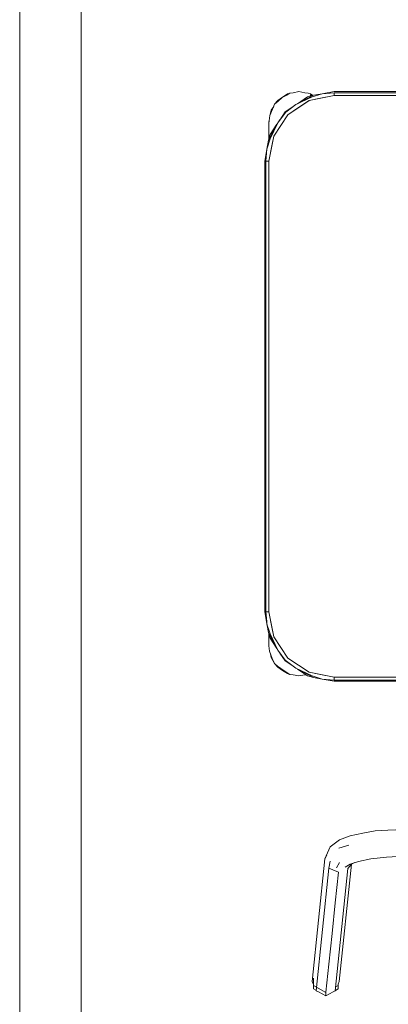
# Model space of a CAD drawing. Header units: millimetres. Extents: x -261 to 187, y -214 to 106.
# Tile 78 of 256: x -221.849 to -221.568, y -152.48 to -151.729. Entities that reach past the tile are written whole.
import ezdxf

# ---------------------------------------------------------------- set-up
doc = ezdxf.new("R2010")
doc.units = ezdxf.units.MM
doc.header["$LTSCALE"] = 0.005
doc.header["$MEASUREMENT"] = 0
for name, color, linetype, lineweight in [('IFC-Elemento de mobília-Contorno', 9, 'Continuous', 5), ('IFC-Parede-Contorno', 9, 'Continuous', 5), ('IFC-Viga-Contorno', 9, 'Continuous', 5)]:
    doc.layers.add(name, color=color, linetype=linetype, lineweight=lineweight)

msp = doc.modelspace()

# ---------------------------------------------------------------- linework, layer by layer
at = {"layer": 'IFC-Elemento de mobília-Contorno', "lineweight": 5}
for p, q in [((-221.64854, -151.78815), (-221.64481, -151.78566)), ((-221.64536, -151.78659), (-221.64312, -151.78503)), ((-221.64481, -151.78566), (-221.64312, -151.78503)), ((-221.64312, -151.78503), (-221.64041, -151.78478)), ((-221.64041, -151.78478), (-221.63601, -151.7839)), ((-221.63601, -151.7839), (-221.63161, -151.78478)), ((-221.63161, -151.78478), (-221.6289, -151.78503)), ((-221.6289, -151.78503), (-221.62721, -151.78566)), ((-221.62721, -151.78566), (-221.62551, -151.78679)), ((-221.62605, -151.78797), (-221.61831, -151.78552)), ((-221.62503, -151.78665), (-221.61831, -151.78552)), ((-221.61831, -151.78552), (-221.60914, -151.7839)), ((-221.61831, -151.78552), (-221.60914, -151.78478)), ((-221.60914, -151.7839), (-221.36221, -151.7839)), ((-221.60914, -151.78478), (-221.36221, -151.78478)), ((-221.60914, -151.7869), (-221.60914, -151.78478)), ((-221.65462, -151.79339), (-221.65227, -151.79064)), ((-221.65462, -151.79339), (-221.65227, -151.79135)), ((-221.65227, -151.79064), (-221.64854, -151.78815)), ((-221.65227, -151.79135), (-221.64892, -151.78842)), ((-221.64892, -151.78842), (-221.64536, -151.78659)), ((-221.64449, -151.80154), (-221.62827, -151.7907)), ((-221.63844, -151.7938), (-221.62503, -151.78665)), ((-221.63844, -151.7938), (-221.62605, -151.78797)), ((-221.63722, -151.79315), (-221.62942, -151.78793)), ((-221.63638, -151.79612), (-221.62827, -151.7907)), ((-221.62942, -151.78793), (-221.62503, -151.78665)), ((-221.62827, -151.7907), (-221.60914, -151.7869)), ((-221.62827, -151.7907), (-221.62083, -151.78923)), ((-221.62757, -151.78646), (-221.6264, -151.78705)), ((-221.62083, -151.78923), (-221.60914, -151.7869)), ((-221.60914, -151.7869), (-221.60914, -151.78584)), ((-221.60914, -151.7869), (-221.11518, -151.7869)), ((-221.65832, -151.80222), (-221.65615, -151.79737)), ((-221.65788, -151.80125), (-221.65726, -151.7981)), ((-221.65726, -151.7981), (-221.65531, -151.79519)), ((-221.65615, -151.79737), (-221.65462, -151.79339)), ((-221.65224, -151.80759), (-221.64618, -151.79956)), ((-221.65075, -151.80562), (-221.64661, -151.79942)), ((-221.64661, -151.79942), (-221.64061, -151.79542)), ((-221.64618, -151.79956), (-221.63844, -151.7938)), ((-221.64449, -151.80154), (-221.63638, -151.79612)), ((-221.65938, -151.821), (-221.65224, -151.80759)), ((-221.65901, -151.8081), (-221.65832, -151.80222)), ((-221.65901, -151.8069), (-221.65879, -151.80622)), ((-221.65901, -151.8069), (-221.65879, -151.80622)), ((-221.65901, -151.81188), (-221.65901, -151.8069)), ((-221.65901, -151.80931), (-221.65901, -151.8081)), ((-221.65807, -151.81999), (-221.65224, -151.80759)), ((-221.65533, -151.81776), (-221.64449, -151.80154)), ((-221.65224, -151.80759), (-221.6507, -151.80554)), ((-221.64991, -151.80965), (-221.64449, -151.80154)), ((-221.65901, -151.81059), (-221.65901, -151.80931)), ((-221.65901, -151.81188), (-221.65901, -151.81059)), ((-221.65901, -151.81973), (-221.65901, -151.81188)), ((-221.65901, -151.8181), (-221.65901, -151.81499)), ((-221.6581, -151.81662), (-221.6529, -151.80884)), ((-221.65533, -151.81776), (-221.64991, -151.80965)), ((-221.66051, -151.82772), (-221.65807, -151.81999)), ((-221.66051, -151.82772), (-221.65938, -151.821)), ((-221.65938, -151.821), (-221.6581, -151.81662)), ((-221.65938, -151.821), (-221.65901, -151.82032)), ((-221.65913, -151.83689), (-221.65533, -151.81776)), ((-221.65901, -151.81973), (-221.65901, -151.8181)), ((-221.65681, -151.8252), (-221.65533, -151.81776)), ((-221.66213, -151.83689), (-221.66051, -151.82772)), ((-221.66125, -151.83689), (-221.66051, -151.82772)), ((-221.65913, -151.83689), (-221.65681, -151.8252)), ((-221.66213, -152.18087), (-221.66213, -151.83689)), ((-221.66125, -152.18087), (-221.66125, -151.83689)), ((-221.66125, -151.83689), (-221.65913, -151.83689)), ((-221.66019, -151.83689), (-221.65913, -151.83689)), ((-221.65913, -152.18087), (-221.65913, -151.83689)), ((-221.66213, -152.18087), (-221.66051, -152.19004)), ((-221.66125, -152.18087), (-221.66065, -152.18834)), ((-221.66125, -152.18087), (-221.65913, -152.18087)), ((-221.66019, -152.18087), (-221.65913, -152.18087)), ((-221.65913, -152.18087), (-221.65681, -152.19256)), ((-221.65913, -152.18087), (-221.65533, -152.2)), ((-221.66065, -152.18835), (-221.66065, -152.18834)), ((-221.66065, -152.18835), (-221.66051, -152.19004)), ((-221.66051, -152.19004), (-221.65997, -152.19176)), ((-221.66051, -152.19004), (-221.65938, -152.19676)), ((-221.65997, -152.19176), (-221.65901, -152.19479)), ((-221.65938, -152.19676), (-221.6581, -152.20115)), ((-221.65938, -152.19676), (-221.65873, -152.19799)), ((-221.65901, -152.19479), (-221.65807, -152.19777)), ((-221.65901, -152.20189), (-221.65901, -152.19803)), ((-221.65901, -152.19888), (-221.65901, -152.19803)), ((-221.65873, -152.19799), (-221.65801, -152.19934)), ((-221.65807, -152.19777), (-221.65224, -152.21017)), ((-221.65681, -152.19256), (-221.65533, -152.2)), ((-221.65901, -152.20687), (-221.65901, -152.20189)), ((-221.65901, -152.20314), (-221.65901, -152.20189)), ((-221.65901, -152.20438), (-221.65901, -152.20314)), ((-221.65901, -152.20562), (-221.65901, -152.20438)), ((-221.6581, -152.20115), (-221.6529, -152.20892)), ((-221.65801, -152.19934), (-221.65224, -152.21017)), ((-221.65533, -152.2), (-221.64991, -152.20811)), ((-221.65533, -152.2), (-221.64449, -152.21622)), ((-221.65901, -152.20687), (-221.6585, -152.21106)), ((-221.6585, -152.21106), (-221.6565, -152.21654)), ((-221.65778, -152.21302), (-221.65726, -152.21567)), ((-221.65224, -152.21017), (-221.64647, -152.21791)), ((-221.65059, -152.21237), (-221.64661, -152.21834)), ((-221.64991, -152.20811), (-221.64449, -152.21622)), ((-221.65726, -152.21567), (-221.65462, -152.22039)), ((-221.6565, -152.21654), (-221.65462, -152.22039)), ((-221.65462, -152.22039), (-221.65249, -152.22246)), ((-221.65462, -152.22039), (-221.65227, -152.22313)), ((-221.64661, -152.21834), (-221.64037, -152.22251)), ((-221.64647, -152.21791), (-221.63844, -152.22397)), ((-221.64449, -152.21622), (-221.62827, -152.22706)), ((-221.64449, -152.21622), (-221.63638, -152.22164)), ((-221.63638, -152.22164), (-221.62827, -152.22706)), ((-221.65249, -152.22246), (-221.64645, -152.22647)), ((-221.65227, -152.22313), (-221.64854, -152.22563)), ((-221.64854, -152.22563), (-221.64481, -152.22812)), ((-221.64645, -152.22647), (-221.64312, -152.22874)), ((-221.64481, -152.22812), (-221.64312, -152.22874)), ((-221.64312, -152.22874), (-221.64041, -152.22899)), ((-221.64045, -152.22246), (-221.63844, -152.22397)), ((-221.64041, -152.22899), (-221.63601, -152.22987)), ((-221.63844, -152.22397), (-221.62605, -152.2298)), ((-221.63844, -152.22397), (-221.62503, -152.23111)), ((-221.63722, -152.22461), (-221.62942, -152.22983)), ((-221.63601, -152.22987), (-221.63161, -152.22899)), ((-221.63161, -152.22899), (-221.63079, -152.22892)), ((-221.62827, -152.22706), (-221.62083, -152.22854)), ((-221.62827, -152.22706), (-221.60914, -152.23086)), ((-221.62083, -152.22854), (-221.60914, -152.23086)), ((-221.62942, -152.22983), (-221.62503, -152.23111)), ((-221.62622, -152.23046), (-221.62503, -152.23111)), ((-221.62605, -152.2298), (-221.61831, -152.23224)), ((-221.62503, -152.23111), (-221.61831, -152.23224)), ((-221.61831, -152.23224), (-221.60914, -152.23298)), ((-221.61831, -152.23224), (-221.60914, -152.23386)), ((-221.60914, -152.23086), (-221.11518, -152.23086)), ((-221.60914, -152.23298), (-221.60914, -152.23086)), ((-221.60914, -152.23192), (-221.60914, -152.23086)), ((-221.60914, -152.23298), (-221.11518, -152.23298)), ((-221.60914, -152.23386), (-221.11518, -152.23386)), ((-221.58727, -152.34978), (-221.57786, -152.34819)), ((-221.57786, -152.34819), (-221.56821, -152.34748)), ((-221.56821, -152.34748), (-221.56214, -152.34739)), ((-221.61229, -152.36031), (-221.60511, -152.35494)), ((-221.60511, -152.35494), (-221.59697, -152.35201)), ((-221.59697, -152.35201), (-221.58727, -152.34978)), ((-221.61632, -152.36957), (-221.61329, -152.36251)), ((-221.61329, -152.36251), (-221.61229, -152.36031)), ((-221.60561, -152.36128), (-221.5981, -152.35903)), ((-221.62599, -152.463), (-221.61632, -152.36957)), ((-221.61632, -152.36957), (-221.61489, -152.36665)), ((-221.61329, -152.37667), (-221.61229, -152.37134)), ((-221.59706, -152.37346), (-221.59058, -152.37143)), ((-221.59058, -152.37143), (-221.58111, -152.36946)), ((-221.58111, -152.36946), (-221.56929, -152.36815)), ((-221.56929, -152.36815), (-221.55599, -152.36733)), ((-221.62296, -152.4701), (-221.61329, -152.37667)), ((-221.61329, -152.37667), (-221.60597, -152.37965)), ((-221.60963, -152.37816), (-221.60597, -152.37965)), ((-221.60833, -152.4702), (-221.59865, -152.37677)), ((-221.60751, -152.3762), (-221.60511, -152.37233)), ((-221.6053, -152.46314), (-221.59601, -152.37347)), ((-221.60079, -152.3757), (-221.59706, -152.37346)), ((-221.59865, -152.37677), (-221.59606, -152.37349)), ((-221.59606, -152.37349), (-221.59334, -152.37229)), ((-221.60839, -152.403), (-221.60597, -152.37965)), ((-221.61081, -152.42637), (-221.60839, -152.403)), ((-221.61323, -152.44972), (-221.61081, -152.42637)), ((-221.61546, -152.4713), (-221.61323, -152.44972)), ((-221.62498, -152.4661), (-221.62498, -152.46065)), ((-221.62599, -152.463), (-221.62498, -152.46536)), ((-221.62498, -152.4661), (-221.61556, -152.47136)), ((-221.62498, -152.46869), (-221.62498, -152.4661)), ((-221.62498, -152.46869), (-221.62312, -152.46973)), ((-221.60817, -152.46983), (-221.60613, -152.46869)), ((-221.60801, -152.46715), (-221.60613, -152.4661)), ((-221.60613, -152.46508), (-221.6053, -152.46314)), ((-221.60613, -152.46869), (-221.60613, -152.46508)), ((-221.60613, -152.4661), (-221.60613, -152.46508)), ((-221.60613, -152.46869), (-221.60613, -152.4661)), ((-221.62312, -152.46973), (-221.62296, -152.4701)), ((-221.62296, -152.4701), (-221.6211, -152.47086)), ((-221.6211, -152.47086), (-221.61556, -152.47395)), ((-221.61556, -152.47395), (-221.61005, -152.47087)), ((-221.61556, -152.47136), (-221.61546, -152.4713)), ((-221.61556, -152.47395), (-221.61556, -152.47136)), ((-221.61005, -152.47087), (-221.60833, -152.4702)), ((-221.60833, -152.4702), (-221.60817, -152.46983))]:
    msp.add_line(p, q, dxfattribs=at)
at = {"layer": 'IFC-Parede-Contorno', "lineweight": 5}
msp.add_line((-221.84907, -153.85838), (-221.84907, -148.88394), dxfattribs=at)
at = {"layer": 'IFC-Viga-Contorno', "lineweight": 5}
msp.add_line((-221.8021, -153.21455), (-221.8021, -149.60778), dxfattribs=at)

doc.saveas('drawing.dxf')
